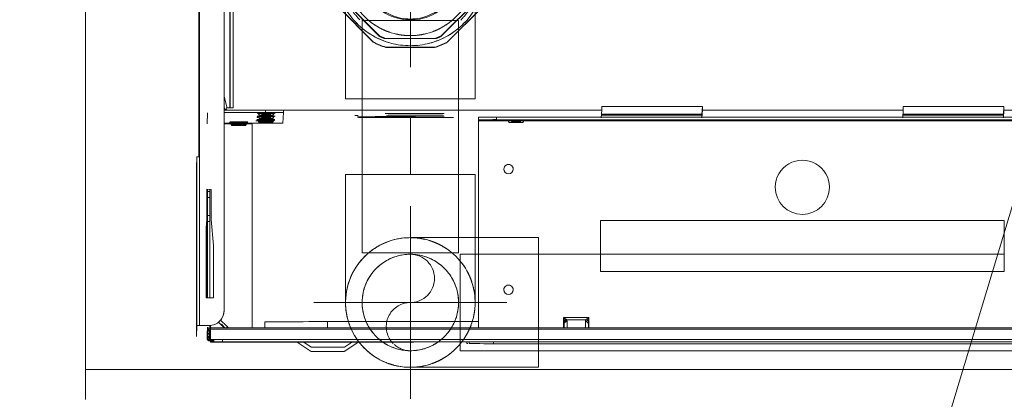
# Model space of a CAD drawing. Header units: millimetres. Extents: x 19580 to 41622, y 4748 to 42776.
# Tile 5 of 65: x 21188 to 21515, y 35776 to 35902. Entities that reach past the tile are written whole.
import ezdxf

# ---------------------------------------------------------------- set-up
doc = ezdxf.new("R2010")
doc.units = ezdxf.units.MM
doc.linetypes.add('ADSK_Осевая', pattern=[700, 500, -100, 0, -100])
doc.linetypes.add('ADSK_Скрыто', pattern=[300, 150, -150])
for name, color, linetype, lineweight in [('A-DETL-____-HDLN', 90, 'ADSK_Скрыто', 9), ('G-XREF-____-OTLN', 8, 'Continuous', 9), ('I-FURN-____-MCUT', 30, 'Continuous', 9), ('I-FURN-____-OTLN', 30, 'Continuous', 20), ('M-EQPM-___-IDEN', 50, 'Continuous', 20), ('P-PIPE-____-CNTR', 3, 'ADSK_Осевая', 20), ('P-PIPE-____-OTLN', 3, 'Continuous', 20)]:
    doc.layers.add(name, color=color, linetype=linetype, lineweight=lineweight)

# ---------------------------------------------------------------- blocks, each defined once
blk = doc.blocks.new('Прямая форма - 83 new-608948-В_Этаж 01_Отопление')
at = {"layer": 'I-FURN-____-MCUT', "color": 133}
for p, q in [((3200, -10), (3200, 0)), ((10, -10), (3200, -10))]:
    blk.add_line(p, q, dxfattribs=at)
at = {"layer": 'I-FURN-____-OTLN', "color": 9}
blk.add_line((3200, -10), (3200, -600), dxfattribs=at)
blk = doc.blocks.new('Прямая форма - FU - 053-608949-В_Этаж 01_Отопление')
blk.add_blockref('Прямая форма - 83 new-608948-В_Этаж 01_Отопление', (0, 0))
blk = doc.blocks.new('83 new_ifc_RVT-1-В_Этаж 01_Отопление')
at = {"layer": 'I-FURN-____-OTLN', "color": 9, "lineweight": 20, "rotation": 180}
blk.add_blockref('Прямая форма - FU - 053-608949-В_Этаж 01_Отопление', (24410.28, 35775.83), dxfattribs=at)
blk = doc.blocks.new('ADSK_Полипропилен_Отвод - Универсальный-V1-В_Этаж 01_Отопление')
at = {"layer": 'P-PIPE-____-OTLN', "color": 5}
for p, q in [((21296.58, 35850.53), (21296.58, 35808.03)), ((21318.08, 35850.53), (21296.58, 35850.53)), ((21339.58, 35850.53), (21318.08, 35850.53)), ((21339.58, 35808.03), (21339.58, 35850.53))]:
    blk.add_line(p, q, dxfattribs=at)
blk = doc.blocks.new('City Class FR - City Class F_iam-1558930-В_Этаж 01_Отопление')
at = {"layer": 'A-DETL-____-HDLN'}
for p, q in [((172.77, 33.1), (172.76, 33.07)), ((157.54, -37.64), (157.54, -37.59))]:
    blk.add_line(p, q, dxfattribs=at)
at = {"layer": 'A-DETL-____-HDLN', "flags": 128}
for points in [[(163.02, -36.51), (163, -36.51), (162.97, -36.51), (162.94, -36.51), (162.9, -36.51), (162.86, -36.51), (162.81, -36.51), (162.76, -36.5)], [(163.01, -36.35), (162.98, -36.35), (162.95, -36.35), (162.91, -36.35), (162.86, -36.35)]]:
    blk.add_lwpolyline(points, dxfattribs=at)
at = {"layer": 'A-DETL-____-HDLN'}
for centre, start_param, end_param in [((77.14, -35.28), 3.150557, 3.490411), ((77.14, -35.28), 2.792279, 3.138605), ((77.14, -35.28), 5.933871, 6.274221), ((77.14, -35.28), 0.002988, 0.348818), ((160.13, -35.16), 2.792279, 3.138605), ((160.13, -35.16), 3.150557, 3.490411), ((160.13, -35.32), 3.150557, 3.490411), ((160.13, -35.32), 2.792279, 3.138605), ((160.13, -35.32), 5.933871, 6.274221), ((160.13, -35.32), 0.002988, 0.348818), ((160.13, -35.16), 5.933871, 6.274221), ((160.13, -35.16), 0.002988, 0.348818), ((169.16, -34.48), 2.792279, 3.138605), ((169.16, -34.48), 3.150557, 3.490411), ((169.18, -34.07), 3.150557, 3.490411), ((169.18, -34.07), 2.792279, 3.138605), ((169.18, -34.15), 3.150557, 3.490411), ((169.18, -34.15), 2.792279, 3.138605), ((169.16, -34.48), 5.933871, 6.274221), ((169.16, -34.48), 0.002988, 0.348818), ((169.18, -34.15), 5.933871, 6.274221), ((169.18, -34.07), 0.002988, 0.348818), ((169.18, -34.07), 5.933871, 6.274221), ((169.18, -34.15), 0.002988, 0.348818), ((160.03, -37.44), 2.792279, 3.138605), ((160.03, -37.44), 3.150557, 3.490411), ((160.08, -36.4), 2.792279, 3.138605), ((160.08, -36.4), 3.150557, 3.490411), ((160.03, -37.44), 0.002988, 0.348818), ((160.03, -37.44), 5.933871, 6.274221), ((160.08, -36.4), 0.002988, 0.348818), ((160.08, -36.4), 5.933871, 6.274221)]:
    blk.add_ellipse(centre, major_axis=(1.55, 0), ratio=0.005175, start_param=start_param, end_param=end_param, dxfattribs=at)
at = {"layer": 'G-XREF-____-OTLN'}
for p, q in [((134, 41.19), (129.18, 37.96)), ((133.93, 39.74), (131.29, 37.97)), ((147.42, 38.11), (144.93, 39.76)), ((149.66, 38.11), (145, 41.21)), ((174.35, 38.06), (-210.65, 37.22)), ((174.35, 37.26), (-210.65, 36.42)), ((-120.49, 38.03), (84.51, 38.48)), ((84.51, 38.48), (84.51, 37.86)), ((92.5, 38.45), (92.48, 37.92)), ((93.3, 38.46), (93.28, 37.92)), ((133.72, 38.09), (110.85, 38.04)), ((110.85, 38.04), (133.72, 38.09)), ((159.35, 38.14), (139.35, 38.09)), ((178.35, 38.19), (164.98, 38.16)), ((164.98, 38.16), (178.35, 38.19)), ((174.35, 38.06), (174.35, 37.26)), ((178.53, 37.8), (177.18, 37.8)), ((178.36, 37.69), (177.18, 37.69)), ((177.18, 37.53), (178.52, 37.54)), ((178.52, 37.49), (177.18, 37.49)), ((178.51, 37.49), (177.18, 37.49)), ((177.18, 37.38), (178.36, 37.39)), ((177.18, 37.29), (178.36, 37.29)), ((178.35, 38.19), (178.35, 38.09)), ((178.35, 37.29), (178.35, 38.09)), ((178.35, 37.29), (178.36, 37.39)), ((178.36, 37.29), (178.36, 33.9)), ((178.42, 35.52), (178.47, 36.48)), ((178.47, 36.53), (178.51, 37.49)), ((178.52, 37.54), (178.53, 37.79)), ((178.67, 35.53), (178.72, 36.49)), ((178.72, 36.49), (178.72, 35.52)), ((178.73, 36.8), (179.53, 36.8)), ((179.52, 36.5), (179.47, 35.53)), ((179.53, 36.31), (179.5, 35.53)), ((179.53, 36.8), (179.52, 36.54)), ((183.03, 36.32), (182.87, 32.7)), ((183.15, -19.68), (183.03, 36.32)), ((183.03, 36.32), (183.15, -19.68)), ((-214.63, 33.05), (178.36, 33.9)), ((-214.63, 32.55), (178.37, 33.4)), ((178.37, 33.4), (-214.63, 32.55)), ((52.79, 33.26), (52.8, 29.77)), ((52.99, 33.26), (52.99, 31.8)), ((52.99, 33.26), (52.99, 31.8)), ((52.99, 31.8), (52.99, 33.26)), ((53.99, 31.09), (53.99, 33.26)), ((59.99, 33.28), (59.99, 31.11)), ((60.99, 31.82), (60.99, 33.28)), ((60.99, 31.82), (60.99, 33.28)), ((61.2, 29.79), (61.19, 33.28)), ((89.64, -35.4), (89.49, 33.34)), ((139.53, 33.32), (139.53, 31.28)), ((160.33, 33.36), (160.34, 31.43)), ((164.68, -34.23), (164.54, 33.37)), ((172.77, 33.1), (172.76, 33.07)), ((172.76, 33.07), (172.89, 32.95)), ((172.89, 32.95), (172.76, 33.07)), ((172.89, 32.98), (172.77, 33.1)), ((172.89, 32.95), (175.13, 30.72)), ((175.13, 30.72), (172.89, 32.95)), ((173.61, 33.39), (174.76, 32.25)), ((175.83, 31.43), (173.86, 33.39)), ((178.38, 34.51), (178.42, 35.47)), ((178.38, 33.4), (178.38, 32.49)), ((178.58, 33.47), (178.57, 33.2)), ((178.57, 32.57), (178.57, 33.2)), ((178.58, 33.51), (178.62, 34.48)), ((178.62, 34.48), (178.63, 33.5)), ((178.63, 34.52), (178.67, 35.48)), ((178.67, 35.48), (178.67, 34.51)), ((179.37, 32.69), (178.87, 32.69)), ((179.38, 33.47), (179.37, 33.2)), ((182.07, 32.7), (179.37, 32.69)), ((179.42, 34.48), (179.38, 33.51)), ((179.47, 35.49), (179.43, 34.52)), ((182.19, -23.3), (182.07, 32.7)), ((182.87, 32.7), (182.99, -23.3)), ((53.37, 30.44), (52.8, 30.44)), ((52.8, 29.77), (61.2, 29.79)), ((53.61, 30.95), (53.13, 30.58)), ((53.13, 30.58), (53.37, 30.58)), ((53.37, 31.09), (53.99, 31.09)), ((60.16, 30.49), (53.83, 30.48)), ((59.99, 31.11), (61.19, 31.11)), ((60.12, 30.6), (60.86, 30.6)), ((61.2, 30.46), (60.16, 30.46)), ((60.86, 30.6), (60.38, 30.96)), ((89.49, 31.17), (139.53, 31.28)), ((173.88, 27.92), (173.88, 27.92)), ((173.88, 27.68), (174.15, -95.8)), ((177.42, 6.06), (177.39, 23.49)), ((177.39, 23.49), (179.89, 23.49)), ((178.64, -1.8), (178.59, 23.49)), ((179.39, 23.49), (179.44, -1.79)), ((179.64, -12.51), (179.56, 23.49)), ((179.64, -12.51), (179.56, 23.49)), ((179.89, 23.49), (179.94, 0.35)), ((-84.97, 14.22), (49.03, 14.51)), ((-84.93, -2.78), (-84.97, 14.22)), ((49.03, 14.51), (49.07, -2.49)), ((178.19, -2.51), (177.42, 6.06)), ((179.94, 0.35), (179.69, -2.51)), ((49.07, -2.49), (-84.93, -2.78)), ((178.21, -12.51), (178.19, -2.51)), ((178.65, -3.82), (178.64, -1.81)), ((179.44, -1.81), (178.64, -1.81)), ((179.44, -1.81), (179.45, -3.82)), ((179.69, -2.51), (179.71, -12.51)), ((178.66, -9.82), (178.65, -3.82)), ((178.65, -3.82), (179.45, -3.82)), ((179.45, -3.82), (179.46, -9.82)), ((179.71, -12.51), (178.21, -12.51)), ((178.66, -11.81), (178.66, -9.82)), ((178.66, -9.82), (179.46, -9.82)), ((178.67, -12.51), (178.66, -11.81)), ((178.66, -11.81), (179.46, -11.81)), ((179.46, -9.82), (179.46, -11.81)), ((179.46, -11.81), (179.47, -12.51)), ((183.15, -19.68), (182.99, -23.3)), ((182.32, -83.3), (182.19, -23.3)), ((182.36, -23.3), (182.48, -79.68)), ((-125.36, -35.87), (89.64, -35.4)), ((83.63, -35.82), (-119.37, -36.26)), ((74.14, -35.64), (89.64, -35.6)), ((74.89, -34.88), (74.58, -35.43)), ((79.7, -35.42), (79.38, -34.87)), ((83.63, -35.82), (83.63, -36.62)), ((89.64, -35.6), (89.63, -35.77)), ((89.63, -36.57), (89.63, -35.77)), ((154.48, -34.48), (154.32, -38.02)), ((157.89, -34.77), (157.57, -35.32)), ((157.88, -34.92), (157.57, -35.47)), ((174.01, -34.41), (160.49, -34.44)), ((161.56, -35.24), (163.49, -35.23)), ((162.19, -35.23), (163.49, -35.23)), ((162.69, -35.31), (162.37, -34.76)), ((162.69, -35.46), (162.37, -34.91)), ((174.01, -34.21), (164.68, -34.23)), ((166.92, -34.09), (166.6, -34.64)), ((166.94, -33.67), (166.62, -34.22)), ((166.93, -33.75), (166.62, -34.3)), ((168.19, -34.23), (168.19, -35)), ((171.72, -34.63), (171.41, -34.08)), ((171.74, -34.21), (171.42, -33.66)), ((171.74, -34.29), (171.42, -33.74)), ((179.52, -37.84), (179.68, -34.25)), ((83.63, -36.62), (-119.37, -37.06)), ((-84.56, -36.77), (-84.68, -39.36)), ((-84.56, -37.97), (-84.67, -40.56)), ((-51.21, -37.81), (-84.61, -37.88)), ((-51.2, -37.64), (-84.6, -37.71)), ((-84.56, -36.98), (-84.56, -37.97)), ((-84.56, -37.97), (-51.21, -37.9)), ((-51.16, -36.7), (-51.28, -39.29)), ((-51.28, -39.29), (15.32, -39.15)), ((15.44, -36.56), (15.32, -39.15)), ((15.32, -39.15), (15.33, -40.35)), ((15.44, -37.76), (15.33, -40.35)), ((48.79, -37.59), (15.39, -37.66)), ((48.8, -37.42), (15.4, -37.49)), ((15.44, -37.76), (15.44, -36.76)), ((48.79, -37.69), (15.44, -37.76)), ((48.72, -39.07), (48.84, -36.49)), ((48.72, -39.07), (157.91, -38.84)), ((48.73, -40.27), (48.72, -39.07)), ((110.98, -36.5), (97.93, -36.53)), ((129.48, -37.11), (130.68, -37.11)), ((154.32, -38.02), (154.32, -38.82)), ((154.32, -38.02), (154.32, -38.82)), ((157.79, -37.04), (157.47, -37.6)), ((157.83, -36.01), (157.52, -36.56)), ((157.54, -37.64), (157.54, -37.59)), ((160.32, -38.04), (174.02, -38.01)), ((160.32, -38.84), (160.32, -38.04)), ((174.02, -38.81), (160.32, -38.84)), ((162.59, -37.58), (162.27, -37.03)), ((162.64, -36.55), (162.32, -36)), ((162.54, -37.58), (162.54, -37.63)), ((173.21, -38.89), (173.17, -39.76)), ((173.86, -39.6), (173.67, -38.81)), ((173.99, -38.81), (173.95, -39.58)), ((-84.68, -39.36), (-193.86, -39.6)), ((-84.68, -39.36), (-84.67, -40.56)), ((-84.67, -40.56), (-51.27, -40.49)), ((-51.27, -40.49), (-51.28, -39.29)), ((15.33, -40.35), (48.73, -40.27)), ((172.98, -39.6), (171.02, -39.61)), ((171.02, -39.61), (171.15, -95.81)), ((172.15, -95.8), (172.02, -39.61)), ((172.27, -95.8), (172.15, -39.6)), ((173.17, -39.76), (174.03, -43.44))]:
    blk.add_line(p, q, dxfattribs=at)
at = {"layer": 'G-XREF-____-OTLN', "flags": 128}
for points in [[(178.47, 36.48), (178.56, 36.48), (178.64, 36.47), (178.74, 36.45), (178.83, 36.42), (178.92, 36.38), (179, 36.33), (179.08, 36.28), (179.15, 36.21), (179.22, 36.15), (179.27, 36.09), (179.31, 36.02), (179.35, 35.96), (179.38, 35.89), (179.41, 35.84), (179.42, 35.78), (179.44, 35.73), (179.45, 35.68), (179.46, 35.64), (179.46, 35.6), (179.47, 35.56), (179.47, 35.52), (179.47, 35.49)], [(178.52, 37.49), (178.6, 37.49), (178.69, 37.48), (178.78, 37.46), (178.87, 37.43), (178.96, 37.39), (179.05, 37.34), (179.13, 37.28), (179.2, 37.22), (179.26, 37.16), (179.32, 37.09), (179.36, 37.03), (179.4, 36.97), (179.43, 36.9), (179.45, 36.85), (179.47, 36.79), (179.49, 36.74), (179.5, 36.69), (179.5, 36.65), (179.51, 36.6), (179.51, 36.57), (179.52, 36.53), (179.52, 36.5)], [(172.35, 33.39), (172.42, 33.35), (172.49, 33.3), (172.55, 33.26), (172.61, 33.21), (172.68, 33.16), (172.73, 33.1), (172.76, 33.07)], [(178.38, 34.47), (178.46, 34.46), (178.55, 34.45), (178.64, 34.43), (178.73, 34.4), (178.82, 34.36), (178.91, 34.31), (178.99, 34.26), (179.06, 34.2), (179.12, 34.13), (179.18, 34.07), (179.22, 34), (179.26, 33.94), (179.29, 33.88), (179.31, 33.82), (179.33, 33.76), (179.35, 33.71), (179.36, 33.66), (179.37, 33.62), (179.37, 33.58), (179.38, 33.54), (179.38, 33.5), (179.38, 33.47)], [(178.42, 35.47), (178.51, 35.47), (178.6, 35.46), (178.69, 35.44), (178.78, 35.41), (178.87, 35.37), (178.96, 35.32), (179.04, 35.27), (179.11, 35.21), (179.17, 35.14), (179.22, 35.08), (179.27, 35.01), (179.31, 34.95), (179.34, 34.89), (179.36, 34.83), (179.38, 34.77), (179.39, 34.72), (179.4, 34.67), (179.41, 34.63), (179.42, 34.59), (179.42, 34.55), (179.42, 34.51), (179.42, 34.48)], [(74.58, -35.43), (74.21, -35.68), (74.19, -35.68)], [(79.7, -35.42), (80.07, -35.66), (80.09, -35.67)], [(157.57, -35.47), (157.2, -35.72), (157.17, -35.72)], [(157.57, -35.32), (157.2, -35.56), (157.18, -35.57)], [(162.69, -35.31), (163.06, -35.55), (163.09, -35.55)], [(162.69, -35.46), (163.06, -35.71), (163.08, -35.71)], [(166.6, -34.64), (166.23, -34.89), (166.21, -34.89)], [(166.62, -34.22), (166.25, -34.47), (166.23, -34.47)], [(166.62, -34.3), (166.25, -34.55), (166.23, -34.55)], [(171.72, -34.63), (172.09, -34.87), (172.12, -34.87)], [(171.74, -34.21), (172.11, -34.46), (172.13, -34.46)], [(171.74, -34.29), (172.11, -34.54), (172.13, -34.54)], [(157.47, -37.6), (157.1, -37.84), (157.08, -37.84)], [(157.52, -36.56), (157.15, -36.81), (157.13, -36.81)], [(162.59, -37.58), (162.96, -37.83), (162.98, -37.83)], [(162.64, -36.55), (163.01, -36.79), (163.03, -36.8)], [(163.02, -36.51), (163, -36.51), (162.97, -36.51), (162.94, -36.51), (162.9, -36.51), (162.86, -36.51), (162.81, -36.51), (162.76, -36.5)], [(163.01, -36.35), (162.98, -36.35), (162.95, -36.35), (162.91, -36.35), (162.86, -36.35)]]:
    blk.add_lwpolyline(points, dxfattribs=at)
at = {"layer": 'G-XREF-____-OTLN'}
for centre, major_axis, ratio, start_param, end_param in [((139.43, 39.75), (5.5, 0.01), 0.005175, 3.141345, 6.282937), ((139.43, 39.75), (5.5, 0.01), 0.005175, 2.748646, 3.133855), ((139.5, 41.2), (5.5, 0.01), 0.005175, 3.141345, 6.282937), ((139.5, 41.2), (5.5, 0.01), 0.005175, 2.748646, 3.133855), ((139.43, 39.75), (5.5, 0.01), 0.005175, 0.786618, 2.355947), ((139.5, 41.2), (5.5, 0.01), 0.005175, 0.786618, 2.355947), ((139.43, 39.75), (5.5, 0.01), 0.005175, 0.007759, 0.392451), ((139.5, 41.2), (5.5, 0.01), 0.005175, 0.007759, 0.392451), ((84.5, 38.43), (8, 0.02), 0.005175, 0, 1.570548), ((84.5, 38.43), (8.84, 0.02), 0.005175, 0.090412, 0.298938), ((114.35, 38), (3.5, 0.01), 0.005175, 3.141593, 6.282937), ((114.35, 38), (3.5, 0.01), 0.005175, 0, 0.087454), ((139.35, 38.06), (6.5, 0.01), 0.005175, 1.570548, 4.712141), ((159.35, 38.1), (6.5, 0.01), 0.005175, 4.712141, 7.853734), ((174.35, 38.08), (4, 0.01), 0.005175, 4.712141, 6.282937), ((174.35, 37.28), (4, 0.01), 0.005175, 4.712141, 6.282937), ((178.36, 37.19), (-0.002, 1), 0.000248, 5.240673, 6.283185), ((178.36, 37.19), (0, 0.2), 0.000248, 5.240673, 6.283185), ((178.14, 35.69), (0.405, 0.818), 0.410153, 4.707192, 6.479346), ((178.47, 35.53), (-0.999, 0.046), 0.999987, 3.189473, 4.760269), ((178.47, 35.48), (-0.999, 0.046), 0.999987, 3.189473, 4.760269), ((178.14, 35.65), (0.408, 0.817), 0.406332, 0.200707, 0.206545), ((178.14, 35.65), (0.408, 0.817), 0.406332, 4.717576, 6.483395), ((178.52, 36.49), (-0.999, 0.046), 0.999987, 3.189473, 4.760269), ((178.18, 36.66), (0.408, 0.817), 0.406332, 0.200707, 0.206545), ((178.18, 36.7), (0.405, 0.818), 0.410153, 4.707192, 6.479346), ((178.52, 36.54), (-0.999, 0.046), 0.999987, 3.189473, 4.760269), ((178.18, 36.66), (0.408, 0.817), 0.406332, 4.717576, 6.483395), ((178.52, 36.49), (-0.2, 0.009), 0.999987, 3.974871, 4.760269), ((178.52, 36.54), (1, 0.002), 0.005175, 4.712141, 6.282937), ((178.52, 36.49), (1, 0.002), 0.005175, 0.000024, 1.570548), ((178.53, 36.79), (-0.999, 0.046), 0.999987, 3.189473, 4.760269), ((178.53, 36.79), (1, 0.002), 0.005175, 0, 0.78515), ((173.47, 33.78), (0.706, 0.709), 0.003484, 3.141593, 4.320185), ((173.47, 33.81), (0.706, 0.709), 0.003484, 1.955331, 3.137758), ((178.88, 27.69), (-4.99, 0.23), 0.999987, 4.760267, 6.331065), ((178.37, 33.2), (-0.999, 0.046), 0.999987, 3.390831, 4.760269), ((178.36, 34.4), (-0.002, 1), 0.000248, 2.09908, 3.141593), ((178.37, 33.2), (-0.2, 0.009), 0.999987, 3.189473, 4.760269), ((178.05, 33.67), (0.405, 0.818), 0.410153, 4.745079, 6.479346), ((178.38, 33.51), (-0.999, 0.046), 0.999987, 3.189473, 4.760269), ((178.04, 33.63), (0.408, 0.817), 0.406332, 4.797222, 6.483395), ((178.38, 33.47), (-0.999, 0.046), 0.999987, 3.189473, 4.760269), ((178.38, 33.47), (-0.2, 0.009), 0.999987, 3.189473, 4.760269), ((178.38, 33.51), (1, 0.002), 0.005175, 4.712141, 6.282937), ((178.38, 33.47), (0.2, 0), 0.005175, 0, 1.570548), ((178.38, 33.47), (1, 0.002), 0.005175, 0.000024, 1.570548), ((178.09, 34.68), (0.405, 0.818), 0.410153, 4.707192, 6.479346), ((178.43, 34.52), (-0.999, 0.046), 0.999987, 3.189473, 4.760269), ((178.42, 34.47), (-0.999, 0.046), 0.999987, 3.189473, 4.760269), ((178.09, 34.64), (0.408, 0.817), 0.406332, 0.200707, 0.206545), ((178.09, 34.64), (0.408, 0.817), 0.406332, 4.717576, 6.483395), ((178.42, 34.47), (-0.2, 0.009), 0.999987, 3.974871, 4.760269), ((178.42, 34.47), (1, 0.002), 0.005175, 0.000024, 1.570548), ((178.43, 34.52), (1, 0.002), 0.005175, 4.712141, 6.282937), ((178.47, 35.48), (-0.2, 0.009), 0.999987, 3.974871, 4.760269), ((178.47, 35.53), (1, 0.002), 0.005175, 4.712141, 6.282937), ((178.47, 35.48), (1, 0.002), 0.005175, 0.000024, 1.570548), ((178.37, 33.2), (-0.999, 0.046), 0.999987, 3.189473, 3.390831), ((182.07, 32.7), (0.8, 0.002), 0.005175, 4.712141, 6.282937), ((59.99, 31.82), (1, 0.002), 0.710757, 4.712036, 6.282833), ((139.54, 31.39), (20.8, 0.05), 0.005175, 4.712141, 6.282937), ((178.88, 27.69), (-4.99, 0.23), 0.999987, 5.545666, 6.283185), ((79.52, 20.58), (-1.55, 0.07), 0.999987, 3.189473, 6.331065), ((79.52, 20.58), (-1.55, 0.07), 0.999987, 0.04788, 3.189473), ((-17.91, -13.63), (-8.99, 0.41), 0.999987, 3.189473, 6.331065), ((-17.91, -13.63), (-8.99, 0.41), 0.999987, 0.04788, 3.189473), ((79.6, -19.42), (-1.55, 0.07), 0.999987, 3.189473, 6.331065), ((79.6, -19.42), (-1.55, 0.07), 0.999987, 0.04788, 3.189473), ((182.19, -23.3), (0.8, 0.002), 0.005175, 4.712141, 6.282937), ((77.14, -35.68), (2.99, 0.01), 0.005175, 3.141345, 4.712141), ((77.14, -35.43), (2.56, 0.01), 0.005175, 1.570548, 3.138605), ((77.14, -35.43), (2.56, 0.01), 0.005175, 3.141345, 4.712141), ((77.14, -34.88), (2.24, 0), 0.005175, 0.002988, 3.138605), ((77.14, -34.88), (2.24, 0), 0.005175, 3.150557, 6.274221), ((77.14, -35.68), (2.99, 0.01), 0.005175, 1.570548, 2.355947), ((77.14, -35.28), (1.55, 0), 0.005175, 3.150557, 6.274221), ((77.14, -35.28), (1.55, 0), 0.005175, 0.002988, 3.138605), ((77.14, -35.43), (2.56, 0.01), 0.005175, 0.002988, 1.570548), ((77.14, -35.43), (2.56, 0.01), 0.005175, 4.712141, 6.282937), ((77.14, -35.68), (2.99, 0.01), 0.005175, 4.712141, 7.853734), ((83.63, -35.79), (6, 0.01), 0.005175, 4.712141, 6.282937), ((89.64, -35.4), (0, 0.2), 0.000248, 3.932166, 4.717564), ((160.48, -34.47), (6, 0.01), 0.005175, 1.570548, 3.141345), ((160.13, -35.72), (2.99, 0.01), 0.005175, 2.355947, 3.141345), ((160.13, -35.72), (2.99, 0.01), 0.005175, 3.141345, 4.712141), ((160.13, -35.56), (2.99, 0.01), 0.005175, 1.570548, 3.141345), ((160.13, -35.56), (2.99, 0.01), 0.005175, 3.141345, 4.712141), ((160.13, -35.31), (2.56, 0.01), 0.005175, 1.570548, 3.138605), ((160.13, -35.31), (2.56, 0.01), 0.005175, 3.141345, 4.712141), ((160.13, -35.47), (2.56, 0.01), 0.005175, 1.570548, 3.138605), ((160.13, -35.47), (2.56, 0.01), 0.005175, 3.141345, 4.712141), ((160.13, -34.92), (2.24, 0), 0.005175, 0.002988, 3.138605), ((160.13, -34.92), (2.24, 0), 0.005175, 3.150557, 6.274221), ((160.13, -34.76), (2.24, 0), 0.005175, 0.002988, 3.138605), ((160.13, -34.76), (2.24, 0), 0.005175, 3.150557, 6.274221), ((160.13, -35.16), (1.55, 0), 0.005175, 0.002988, 3.138605), ((160.13, -35.16), (1.55, 0), 0.005175, 3.150557, 6.274221), ((160.13, -35.32), (1.55, 0), 0.005175, 3.150557, 6.274221), ((160.13, -35.32), (1.55, 0), 0.005175, 0.002988, 3.138605), ((160.13, -35.31), (2.56, 0.01), 0.005175, 0.002988, 1.570548), ((160.13, -35.31), (2.56, 0.01), 0.005175, 4.712141, 6.282937), ((160.13, -35.47), (2.56, 0.01), 0.005175, 0.002988, 1.570548), ((160.13, -35.47), (2.56, 0.01), 0.005175, 4.712141, 6.282937), ((160.13, -35.56), (2.99, 0.01), 0.005175, 4.712141, 7.853734), ((160.13, -35.72), (2.99, 0.01), 0.005175, 4.712141, 7.853734), ((169.16, -34.88), (2.99, 0.01), 0.005175, 2.355947, 3.141345), ((169.16, -34.88), (2.99, 0.01), 0.005175, 3.141345, 4.712141), ((169.18, -34.47), (2.99, 0.01), 0.005175, 1.570548, 3.141345), ((169.18, -34.47), (2.99, 0.01), 0.005175, 3.141345, 4.712141), ((169.18, -34.55), (2.99, 0.01), 0.005175, 1.570548, 3.141345), ((169.18, -34.55), (2.99, 0.01), 0.005175, 3.141345, 4.712141), ((169.16, -34.63), (2.56, 0.01), 0.005175, 1.570548, 3.138605), ((169.16, -34.63), (2.56, 0.01), 0.005175, 3.141345, 4.712141), ((169.18, -34.22), (2.56, 0.01), 0.005175, 1.570548, 3.138605), ((169.18, -34.22), (2.56, 0.01), 0.005175, 3.141345, 4.712141), ((169.18, -34.3), (2.56, 0.01), 0.005175, 1.570548, 3.138605), ((169.18, -34.3), (2.56, 0.01), 0.005175, 3.141345, 4.712141), ((169.16, -34.08), (2.24, 0), 0.005175, 0.002988, 3.138605), ((169.16, -34.08), (2.24, 0), 0.005175, 3.150557, 6.274221), ((169.18, -33.75), (2.24, 0), 0.005175, 0.002988, 3.138605), ((169.18, -33.75), (2.24, 0), 0.005175, 3.150557, 6.274221), ((169.18, -33.67), (2.24, 0), 0.005175, 0.002988, 3.138605), ((169.18, -33.67), (2.24, 0), 0.005175, 3.150557, 6.274221), ((169.18, -34.7), (1.87, 0), 0.005175, 1.570548, 3.138605), ((169.18, -34.7), (1.87, 0), 0.005175, 3.141345, 4.712141), ((169.18, -34.62), (1.87, 0), 0.005175, 1.570548, 3.138605), ((169.18, -34.62), (1.87, 0), 0.005175, 3.141345, 4.712141), ((169.16, -34.48), (1.55, 0), 0.005175, 0.002988, 3.138605), ((169.16, -34.48), (1.55, 0), 0.005175, 3.150557, 6.274221), ((169.18, -34.07), (1.55, 0), 0.005175, 0.002988, 3.138605), ((169.18, -34.07), (1.55, 0), 0.005175, 3.150557, 6.274221), ((169.18, -34.15), (1.55, 0), 0.005175, 0.002988, 3.138605), ((169.18, -34.15), (1.55, 0), 0.005175, 3.150557, 6.274221), ((169.16, -34.63), (2.56, 0.01), 0.005175, 0.002988, 1.570548), ((169.16, -34.63), (2.56, 0.01), 0.005175, 4.712141, 6.282937), ((169.16, -34.88), (2.99, 0.01), 0.005175, 4.712141, 7.853734), ((169.18, -34.22), (2.56, 0.01), 0.005175, 0.002988, 1.570548), ((169.18, -34.22), (2.56, 0.01), 0.005175, 4.712141, 6.282937), ((169.18, -34.3), (2.56, 0.01), 0.005175, 0.002988, 1.570548), ((169.18, -34.3), (2.56, 0.01), 0.005175, 4.712141, 6.282937), ((169.18, -34.47), (2.99, 0.01), 0.005175, 4.712141, 7.853734), ((169.18, -34.55), (2.99, 0.01), 0.005175, 4.712141, 7.853734), ((169.18, -34.62), (1.87, 0), 0.005175, 4.712141, 6.282937), ((169.18, -34.62), (1.87, 0), 0.005175, 0.002988, 1.570548), ((169.18, -34.7), (1.87, 0), 0.005175, 0.002988, 1.570548), ((169.18, -34.7), (1.87, 0), 0.005175, 4.712141, 6.282937), ((83.63, -36.59), (6, 0.01), 0.005175, 4.712141, 6.282937), ((110.58, -37.76), (9.62, 0.02), 0.005175, 3.145864, 6.278927), ((110.61, -36.97), (9.62, 0.02), 0.005175, 6.282937, 9.42453), ((110.61, -36.97), (9.62, 0.02), 0.005175, 3.145864, 6.278927), ((110.58, -37.76), (9.62, 0.02), 0.005175, 6.282937, 9.110371), ((120.12, -36.69), (9.62, 0.02), 0.005175, 6.282937, 9.42453), ((120.12, -36.69), (9.62, 0.02), 0.005175, 3.145864, 6.278927), ((120.13, -36.52), (9.62, 0.02), 0.005175, 6.282937, 9.42453), ((120.13, -36.52), (9.62, 0.02), 0.005175, 3.145864, 6.278927), ((110.61, -37.77), (10, 0.02), 0.005175, 5.968778, 6.278914), ((110.61, -37.77), (10, 0.02), 0.005175, 6.282937, 6.597097), ((160.32, -38), (6, 0.01), 0.005175, 3.141593, 4.712141), ((160.32, -38.8), (6, 0.01), 0.005175, 3.141593, 4.712141), ((160.08, -36.8), (2.99, 0.01), 0.005175, 1.570548, 4.712141), ((160.03, -37.84), (2.99, 0.01), 0.005175, 1.570548, 4.712141), ((160.03, -37.59), (2.56, 0.01), 0.005175, 1.570548, 3.138605), ((160.03, -37.59), (2.56, 0.01), 0.005175, 3.141345, 4.712141), ((160.08, -36.55), (2.56, 0.01), 0.005175, 1.570548, 3.138605), ((160.08, -36.55), (2.56, 0.01), 0.005175, 3.141345, 4.712141), ((160.04, -37.59), (2.5, 0.01), 0.005175, 0, 3.141345), ((160.04, -37.64), (2.5, 0.01), 0.005175, 3.141593, 6.282937), ((160.03, -37.04), (2.24, 0), 0.005175, 0.002988, 3.138605), ((160.03, -37.04), (2.24, 0), 0.005175, 3.150557, 6.274221), ((160.08, -36), (2.24, 0), 0.005175, 0.002988, 3.138605), ((160.08, -36), (2.24, 0), 0.005175, 3.150557, 6.274221), ((160.03, -37.44), (1.55, 0), 0.005175, 0.002988, 3.138605), ((160.03, -37.44), (1.55, 0), 0.005175, 3.150557, 6.274221), ((160.05, -37.38), (1.55, 0), 0.005175, 0, 3.141345), ((160.05, -37.38), (1.55, 0), 0.005175, 3.141593, 6.282937), ((160.08, -36.4), (1.55, 0), 0.005175, 0.002988, 3.138605), ((160.08, -36.4), (1.55, 0), 0.005175, 3.150557, 6.274221), ((160.03, -37.59), (2.56, 0.01), 0.005175, 0.002988, 1.570548), ((160.03, -37.59), (2.56, 0.01), 0.005175, 4.712141, 6.282937), ((160.03, -37.84), (2.99, 0.01), 0.005175, 0.78515, 1.570548), ((160.03, -37.84), (2.99, 0.01), 0.005175, 4.712141, 6.282937), ((160.08, -36.55), (2.56, 0.01), 0.005175, 0.002988, 1.570548), ((160.08, -36.55), (2.56, 0.01), 0.005175, 4.712141, 6.282937), ((160.08, -36.8), (2.99, 0.01), 0.005175, 6.282937, 7.853734), ((160.08, -36.8), (2.99, 0.01), 0.005175, 4.712141, 6.282937), ((160.08, -36.95), (1.87, 0), 0.005175, 0.002988, 1.570548), ((160.08, -36.95), (1.87, 0), 0.005175, 4.712141, 6.282937), ((160.13, -36.52), (2.99, 0.01), 0.005175, 0.019868, 0.360448), ((160.13, -36.52), (2.99, 0.01), 0.005175, 5.919186, 6.262822), ((172.98, -39.8), (-0.999, 0.046), 0.999987, 3.416365, 4.744272), ((172.98, -39.8), (-0.2, 0.009), 0.999987, 3.416365, 4.760269)]:
    blk.add_ellipse(centre, major_axis=major_axis, ratio=ratio, start_param=start_param, end_param=end_param, dxfattribs=at)
for points in [[(52.97, 31.19), (52.96, 31.08), (52.93, 30.87), (52.89, 30.51), (52.84, 30.14), (52.81, 29.9), (52.8, 29.77)], [(52.8, 30.44), (52.85, 30.46), (52.97, 30.52), (53.08, 30.56), (53.13, 30.58)], [(52.8, 29.77), (52.89, 29.84), (53.08, 29.96), (53.36, 30.14), (53.62, 30.32), (53.77, 30.43), (53.83, 30.48)], [(52.99, 31.8), (52.99, 31.7), (52.99, 31.49), (52.98, 31.29), (52.97, 31.19)], [(52.99, 31.8), (52.99, 31.71), (53.05, 31.52), (53.27, 31.29), (53.6, 31.13), (53.86, 31.09), (53.99, 31.09)], [(53.83, 30.48), (53.88, 30.58), (53.97, 30.78), (53.99, 30.99), (53.99, 31.09)], [(59.99, 31.11), (59.99, 31), (60.02, 30.79), (60.11, 30.59), (60.16, 30.49)], [(60.16, 30.49), (60.23, 30.44), (60.37, 30.33), (60.63, 30.16), (60.91, 29.98), (61.1, 29.85), (61.2, 29.79)], [(60.86, 30.6), (60.91, 30.58), (61.03, 30.53), (61.14, 30.48), (61.2, 30.46)], [(61.02, 31.2), (61.01, 31.3), (61, 31.51), (60.99, 31.72), (60.99, 31.82)], [(61.2, 29.79), (61.18, 29.91), (61.15, 30.16), (61.1, 30.53), (61.06, 30.88), (61.03, 31.1), (61.02, 31.2)]]:
    blk.add_open_spline(points, degree=3, dxfattribs=at)
blk.add_open_spline([(61.02, 31.2), (61, 31.14), (60.93, 31.02), (60.73, 30.79), (60.46, 30.6), (60.24, 30.52), (60.16, 30.49)], degree=3, knots=[0, 0, 0, 0, 0.2, 0.4, 0.8, 1, 1, 1, 1], dxfattribs=at)
blk = doc.blocks.new('City Class FR - City Class 25 FR-1559149-В_Этаж 01_Отопление')
blk.add_blockref('City Class FR - City Class F_iam-1558930-В_Этаж 01_Отопление', (0, 0))
blk = doc.blocks.new('ADSK_Полипропилен_Муфта с накидной гайкой - 32 x 1_-1254467-В_Этаж 01_Отопление')
at = {"layer": 'A-DETL-____-HDLN', "color": 170}
for p, q in [((21326.22, 35943.66), (21310.06, 35943.7)), ((21305.82, 35941.95), (21294.37, 35930.55)), ((21307.99, 35940.42), (21296.09, 35928.57)), ((21326.54, 35941.11), (21309.75, 35941.14)), ((21340.14, 35928.48), (21328.29, 35940.38)), ((21341.86, 35930.45), (21330.45, 35941.9)), ((21292.6, 35926.32), (21292.57, 35910.15)), ((21295.36, 35926.82), (21295.33, 35910.03)), ((21340.83, 35909.93), (21340.86, 35926.72)), ((21343.57, 35910.04), (21343.6, 35926.21)), ((21293.11, 35919.39), (21293.11, 35919.38)), ((21343.06, 35916.98), (21343.06, 35917)), ((21307.89, 35896.29), (21296.04, 35908.19)), ((21296.05, 35908.28), (21307.9, 35896.38)), ((21340.09, 35908.1), (21328.19, 35896.25)), ((21328.2, 35896.33), (21340.1, 35908.18)), ((21294.31, 35905.92), (21305.72, 35894.46)), ((21305.71, 35894.38), (21294.31, 35905.83)), ((21330.35, 35894.41), (21341.8, 35905.81)), ((21341.8, 35905.73), (21330.35, 35894.32)), ((21341.8, 35905.81), (21341.8, 35905.73)), ((21305.72, 35894.46), (21305.71, 35894.38)), ((21326.44, 35895.53), (21309.64, 35895.56)), ((21309.65, 35895.65), (21326.44, 35895.61)), ((21330.35, 35894.32), (21330.35, 35894.41)), ((21326.11, 35892.58), (21309.94, 35892.61)), ((21309.95, 35892.7), (21326.11, 35892.66)), ((21326.11, 35892.66), (21326.11, 35892.58))]:
    blk.add_line(p, q, dxfattribs=at)
for centre, major_axis, start_param, end_param in [((21318.09, 35918.19), (-24.97, 1.2), 3.1873, 6.328892), ((21318.08, 35918.18), (-26.72, 1.28), 5.065008, 5.236582), ((21318.08, 35918.18), (-26.72, 1.28), 4.27961, 4.451184), ((21318.08, 35918.18), (-24.97, 1.2), 4.98744, 5.594515), ((21318.09, 35918.38), (-24.22, 1.16), 5.111661, 5.189929), ((21318.08, 35918.18), (-24.97, 1.2), 3.921852, 4.546781), ((21318.09, 35918.38), (-24.22, 1.16), 4.326263, 4.404531), ((21318.09, 35918.22), (-23.47, 1.12), 5.601668, 5.734654), ((21318.09, 35918.38), (-16.63, 0.8), 3.1873, 6.328893), ((21318.09, 35918.29), (-16.63, 0.8), 3.710899, 5.543494), ((21318.09, 35918.22), (-23.47, 1.12), 3.782479, 3.911793), ((21318.08, 35918.18), (-26.72, 1.28), 5.850406, 6.02198), ((21318.08, 35918.09), (-26.72, 1.28), 3.494212, 3.665786), ((21318.08, 35918.18), (-26.72, 1.28), 3.494212, 3.665786), ((21318.09, 35918.38), (-24.22, 1.16), 5.897059, 5.975328), ((21318.09, 35918.38), (-24.22, 1.16), 3.540865, 3.619133), ((21318.08, 35918.18), (-24.97, 1.2), 6.067093, 6.328892), ((21318.08, 35918.18), (-24.97, 1.2), 3.1873, 3.50134), ((21318.09, 35918.22), (-23.47, 1.12), 6.222917, 6.328892), ((21318.09, 35918.22), (-23.47, 1.12), 3.1873, 3.29132), ((21318.09, 35918.19), (-24.97, 1.2), 0.045707, 3.1873), ((21318.09, 35918.22), (-23.47, 1.12), 0.045707, 0.151682), ((21318.09, 35918.38), (-16.63, 0.8), 0.045707, 3.1873), ((21318.09, 35918.22), (-23.47, 1.12), 3.08328, 3.1873), ((21318.08, 35918.18), (-24.97, 1.2), 2.872427, 3.1873), ((21318.08, 35918.09), (-26.72, 1.28), 0.352619, 0.524193), ((21318.08, 35918.18), (-26.72, 1.28), 0.352619, 0.524193), ((21318.09, 35918.38), (-24.22, 1.16), 0.399272, 0.47754), ((21318.09, 35918.38), (-24.22, 1.16), 2.755467, 2.833735), ((21318.08, 35918.18), (-26.72, 1.28), 2.708814, 2.880388), ((21318.09, 35918.22), (-23.47, 1.12), 0.639631, 0.823551), ((21318.09, 35918.22), (-23.47, 1.12), 2.410229, 2.597186), ((21318.08, 35918.18), (-24.97, 1.2), 0.780858, 1.409738), ((21318.08, 35918.18), (-24.97, 1.2), 1.823311, 2.456422), ((21318.08, 35918.09), (-26.72, 1.28), 1.138017, 1.309591), ((21318.08, 35918.18), (-26.72, 1.28), 1.138017, 1.309591), ((21318.09, 35918.29), (-24.22, 1.16), 1.18467, 1.262939), ((21318.09, 35918.38), (-24.22, 1.16), 1.18467, 1.262939), ((21318.08, 35918.18), (-26.72, 1.28), 1.923416, 2.09499), ((21318.08, 35918.09), (-26.72, 1.28), 1.923416, 2.09499), ((21318.09, 35918.38), (-24.22, 1.16), 1.970068, 2.048337), ((21318.09, 35918.29), (-24.22, 1.16), 1.970068, 2.048337)]:
    blk.add_ellipse(centre, major_axis=major_axis, ratio=0.999987, start_param=start_param, end_param=end_param, dxfattribs=at)
blk = doc.blocks.new('ADSK_Полипропилен_Отвод - Универсальный-V31-В_Этаж 01_Отопление')
at = {"layer": 'A-DETL-____-HDLN', "color": 170}
for p, q in [((21296.58, 35918.03), (21296.58, 35875.53)), ((21334.08, 35918.03), (21302.08, 35918.03)), ((21339.58, 35875.53), (21339.58, 35918.03)), ((21296.58, 35875.53), (21318.08, 35875.53)), ((21318.08, 35875.53), (21339.58, 35875.53))]:
    blk.add_line(p, q, dxfattribs=at)
at = {"layer": 'A-DETL-____-HDLN', "color": 170, "flags": 128}
for points in [[(21299.86, 35929.45), (21300.33, 35930.17), (21300.83, 35930.87), (21301.36, 35931.55), (21301.91, 35932.21), (21302.49, 35932.84), (21303.1, 35933.45), (21303.73, 35934.04), (21304.38, 35934.6), (21305.05, 35935.13), (21305.75, 35935.64), (21306.46, 35936.12), (21307.19, 35936.57), (21307.94, 35936.99), (21308.71, 35937.38), (21309.49, 35937.74), (21310.29, 35938.07), (21311.09, 35938.36), (21311.91, 35938.63)], [(21312.74, 35938.86), (21313.58, 35939.05), (21314.42, 35939.22), (21315.27, 35939.35), (21316.13, 35939.44), (21316.99, 35939.5), (21317.85, 35939.53), (21318.71, 35939.52), (21319.56, 35939.48), (21320.42, 35939.4), (21321.27, 35939.29), (21322.12, 35939.14), (21322.96, 35938.97), (21323.8, 35938.75), (21324.62, 35938.51), (21325.43, 35938.23), (21326.24, 35937.92), (21327.02, 35937.58), (21327.8, 35937.21), (21328.56, 35936.8), (21329.3, 35936.37), (21330.02, 35935.9), (21330.73, 35935.41), (21331.42, 35934.89), (21332.08, 35934.34), (21332.72, 35933.77), (21333.34, 35933.17), (21333.93, 35932.55), (21334.5, 35931.91), (21335.04, 35931.24), (21335.56, 35930.55), (21336.04, 35929.84), (21336.5, 35929.11), (21336.93, 35928.37), (21337.33, 35927.6), (21337.69, 35926.83), (21338.03, 35926.04), (21338.34, 35925.23), (21338.61, 35924.42), (21338.85, 35923.59), (21339.05, 35922.75), (21339.22, 35921.91), (21339.36, 35921.06), (21339.47, 35920.21), (21339.54, 35919.35), (21339.57, 35918.49)], [(21296.58, 35918.03), (21296.59, 35918.89), (21296.65, 35919.75), (21296.73, 35920.6), (21296.85, 35921.45), (21297.01, 35922.3), (21297.19, 35923.14), (21297.41, 35923.97), (21297.67, 35924.79), (21297.96, 35925.6), (21298.27, 35926.4), (21298.63, 35927.19), (21299.01, 35927.96), (21299.42, 35928.71)]]:
    blk.add_lwpolyline(points, dxfattribs=at)
at = {"layer": 'A-DETL-____-HDLN', "color": 170}
for radius, start, end in [(21.5, 90, 270), (21.5, 270, 90), (16, 0, 180), (16, 180, 0)]:
    blk.add_arc((21318.08, 35918.03), radius, start, end, dxfattribs=at)
for points, knots in [([(21296.58, 35918.03), (21296.58, 35916.83), (21296.72, 35915.17), (21297.05, 35913.53), (21297.15, 35913.08)], [0, 0, 0, 0, 0.125, 0.1713587, 0.1713587, 0.1713587, 0.1713587]), ([(21339, 35913.08), (21339.11, 35913.53), (21339.44, 35915.17), (21339.58, 35916.83), (21339.58, 35918.03)], [0.8286413, 0.8286413, 0.8286413, 0.8286413, 0.875, 1, 1, 1, 1]), ([(21297.46, 35911.93), (21297.57, 35911.57), (21297.88, 35910.62), (21298.49, 35909.1), (21299.07, 35907.97), (21299.39, 35907.4)], [0.2119064, 0.2119064, 0.2119064, 0.2119064, 0.25, 0.3125, 0.375, 0.375, 0.375, 0.375]), ([(21333.82, 35903.38), (21334.05, 35903.64), (21334.51, 35904.15), (21335.14, 35904.94), (21335.93, 35906.01), (21336.8, 35907.4), (21337.67, 35909.1), (21338.28, 35910.62), (21338.59, 35911.57), (21338.69, 35911.93)], [0.46875, 0.46875, 0.46875, 0.46875, 0.5, 0.53125, 0.5625, 0.625, 0.6875, 0.75, 0.7880936, 0.7880936, 0.7880936, 0.7880936]), ([(21299.58, 35907.08), (21299.84, 35906.63), (21300.3, 35905.91), (21301.01, 35904.94), (21301.65, 35904.15), (21302.1, 35903.64), (21302.34, 35903.38)], [0.3872696, 0.3872696, 0.3872696, 0.3872696, 0.4375, 0.46875, 0.5, 0.53125, 0.53125, 0.53125, 0.53125]), ([(21303.47, 35902.25), (21303.59, 35902.14), (21303.98, 35901.79), (21304.66, 35901.22), (21305.5, 35900.58), (21306.07, 35900.19), (21306.33, 35900.02)], [0.5790668, 0.5790668, 0.5790668, 0.5790668, 0.59375, 0.625, 0.65625, 0.6828927, 0.6828927, 0.6828927, 0.6828927]), ([(21329.82, 35900.02), (21330.09, 35900.19), (21330.66, 35900.58), (21331.49, 35901.22), (21332.17, 35901.79), (21332.56, 35902.14), (21332.68, 35902.25)], [0.3171073, 0.3171073, 0.3171073, 0.3171073, 0.34375, 0.375, 0.40625, 0.4209332, 0.4209332, 0.4209332, 0.4209332]), ([(21307.79, 35899.15), (21308.01, 35899.03), (21308.59, 35898.73), (21309.54, 35898.28), (21310.49, 35897.91), (21311.08, 35897.7), (21311.29, 35897.63)], [0.72926112, 0.72926112, 0.72926112, 0.72926112, 0.75, 0.78125, 0.8125, 0.82922996, 0.82922996, 0.82922996, 0.82922996]), ([(21325.49, 35897.85), (21325.87, 35897.99), (21326.62, 35898.28), (21327.57, 35898.73), (21328.14, 35899.03), (21328.37, 35899.15)], [0.1875, 0.1875, 0.1875, 0.1875, 0.21875, 0.25, 0.27073888, 0.27073888, 0.27073888, 0.27073888])]:
    blk.add_open_spline(points, degree=3, knots=knots, dxfattribs=at)
for points in [[(21313.03, 35897.13), (21313.83, 35896.94), (21315.49, 35896.63), (21317.21, 35896.53), (21318.08, 35896.53)], [(21318.08, 35896.53), (21318.95, 35896.53), (21320.67, 35896.63), (21322.32, 35896.94), (21323.13, 35897.13)]]:
    blk.add_open_spline(points, degree=3, dxfattribs=at)
blk = doc.blocks.new('ADSK_Полипропилен_Отвод - Универсальный-V5-В_Этаж 01_Отопление')
at = {"layer": 'A-DETL-____-HDLN', "color": 170}
for p, q in [((21339.53, 35829.53), (21318.08, 35829.53)), ((21360.58, 35829.53), (21340.7, 35829.53)), ((21360.58, 35808.03), (21360.58, 35829.53)), ((21318.08, 35807.98), (21318.08, 35792.03)), ((21360.58, 35794.31), (21360.58, 35808.03))]:
    blk.add_line(p, q, dxfattribs=at)
at = {"layer": 'A-DETL-____-HDLN', "color": 170, "flags": 128}
for points in [[(21299.74, 35819.25), (21300.2, 35819.98), (21300.69, 35820.68), (21301.21, 35821.37), (21301.76, 35822.03), (21302.33, 35822.67), (21302.93, 35823.29), (21303.56, 35823.88), (21304.2, 35824.45), (21304.87, 35824.99), (21305.56, 35825.51), (21306.27, 35825.99), (21306.99, 35826.45), (21307.74, 35826.88), (21308.5, 35827.28), (21309.28, 35827.65), (21310.07, 35827.98), (21310.88, 35828.29), (21311.69, 35828.56), (21312.52, 35828.8), (21313.35, 35829), (21314.19, 35829.18), (21315.04, 35829.31), (21315.9, 35829.42), (21316.75, 35829.49), (21317.61, 35829.52)], [(21296.58, 35808.08), (21296.59, 35808.66), (21296.63, 35809.52), (21296.71, 35810.37), (21296.82, 35811.22), (21296.96, 35812.07), (21297.14, 35812.91), (21297.35, 35813.75), (21297.6, 35814.57), (21297.88, 35815.38), (21298.19, 35816.19), (21298.53, 35816.98), (21298.9, 35817.75), (21299.31, 35818.51)], [(21299.54, 35797.14), (21299.12, 35797.9), (21298.73, 35798.66), (21298.37, 35799.44), (21298.04, 35800.24), (21297.74, 35801.05), (21297.48, 35801.86)], [(21300.97, 35795), (21300.46, 35795.7), (21299.99, 35796.41), (21299.61, 35797.03)]]:
    blk.add_lwpolyline(points, dxfattribs=at)
at = {"layer": 'A-DETL-____-HDLN', "color": 170}
for radius, start, end in [(21.5, 1.0158, 178.9842), (16, 90, 225), (16, 315, 90), (21.5, 350.8329, 0), (21.5, 197.3773, 232.3319), (21.5, 288.5732, 342.6227), (16, 225, 230.2077), (16, 309.7923, 315), (16, 230.793, 234.927), (16, 236.2146, 240), (16, 240, 270), (16, 270, 300), (16, 300, 304.4877), (16, 305.073, 309.207), (21.5, 238.5191, 240), (21.5, 248.0896, 255), (21.5, 256.8077, 281.5094)]:
    blk.add_arc((21318.08, 35808.03), radius, start, end, dxfattribs=at)
for points, knots in [([(21323.02, 35828.95), (21322.58, 35829.06), (21320.94, 35829.39), (21319.28, 35829.53), (21318.08, 35829.53)], [0.8286413, 0.8286413, 0.8286413, 0.8286413, 0.875, 1, 1, 1, 1]), ([(21332.72, 35823.77), (21332.47, 35824), (21331.96, 35824.46), (21331.17, 35825.1), (21330.09, 35825.88), (21328.71, 35826.75), (21327, 35827.62), (21325.48, 35828.23), (21324.54, 35828.54), (21324.18, 35828.65)], [0.46875, 0.46875, 0.46875, 0.46875, 0.5, 0.53125, 0.5625, 0.625, 0.6875, 0.75, 0.7880936, 0.7880936, 0.7880936, 0.7880936]), ([(21336.09, 35819.77), (21335.91, 35820.04), (21335.52, 35820.61), (21334.89, 35821.44), (21334.32, 35822.13), (21333.97, 35822.51), (21333.85, 35822.63)], [0.3171073, 0.3171073, 0.3171073, 0.3171073, 0.34375, 0.375, 0.40625, 0.4209332, 0.4209332, 0.4209332, 0.4209332]), ([(21338.48, 35814.82), (21338.41, 35815.03), (21338.2, 35815.62), (21337.82, 35816.57), (21337.38, 35817.52), (21337.08, 35818.09), (21336.96, 35818.32)], [0.17077004, 0.17077004, 0.17077004, 0.17077004, 0.1875, 0.21875, 0.25, 0.27073888, 0.27073888, 0.27073888, 0.27073888]), ([(21339.57, 35808.46), (21339.56, 35809.18), (21339.45, 35810.76), (21339.17, 35812.27), (21338.98, 35813.08)], [0.0103019, 0.0103019, 0.0103019, 0.0103019, 0.0625, 0.125, 0.125, 0.125, 0.125]), ([(21339.3, 35804.58), (21339.35, 35804.87), (21339.51, 35806), (21339.58, 35807.16), (21339.58, 35808.03)], [0.91584777, 0.91584777, 0.91584777, 0.91584777, 0.9375, 1, 1, 1, 1]), ([(21336.96, 35797.74), (21337.08, 35797.96), (21337.38, 35798.54), (21337.82, 35799.49), (21338.12, 35800.24), (21338.26, 35800.62)], [0.72926112, 0.72926112, 0.72926112, 0.72926112, 0.75, 0.78125, 0.8125, 0.8125, 0.8125, 0.8125]), ([(21333.85, 35793.42), (21333.97, 35793.54), (21334.32, 35793.93), (21334.89, 35794.61), (21335.52, 35795.45), (21335.91, 35796.02), (21336.09, 35796.29)], [0.5790668, 0.5790668, 0.5790668, 0.5790668, 0.59375, 0.625, 0.65625, 0.6828927, 0.6828927, 0.6828927, 0.6828927]), ([(21325.25, 35787.76), (21325.84, 35787.97), (21327, 35788.44), (21328.71, 35789.31), (21330.09, 35790.18), (21331.17, 35790.96), (21331.96, 35791.6), (21332.47, 35792.05), (21332.72, 35792.29)], [0.25, 0.25, 0.25, 0.25, 0.3125, 0.375, 0.4375, 0.46875, 0.5, 0.53125, 0.53125, 0.53125, 0.53125])]:
    blk.add_open_spline(points, degree=3, knots=knots, dxfattribs=at)
blk.add_open_spline([(21318.66, 35786.54), (21319.67, 35786.56), (21320.69, 35786.66), (21321.69, 35786.83)], degree=3, dxfattribs=at)
at = {"layer": 'P-PIPE-____-OTLN', "color": 5}
for p, q in [((21340.65, 35829.53), (21339.58, 35829.53)), ((21360.58, 35786.53), (21360.58, 35794.27)), ((21318.08, 35786.53), (21360.58, 35786.53))]:
    blk.add_line(p, q, dxfattribs=at)
at = {"layer": 'P-PIPE-____-OTLN', "color": 5, "flags": 128}
for points in [[(21297.48, 35801.86), (21297.25, 35802.69), (21297.05, 35803.53), (21296.89, 35804.37), (21296.76, 35805.22), (21296.67, 35806.08), (21296.61, 35806.94), (21296.58, 35807.8)], [(21306.66, 35789.81), (21305.94, 35790.28), (21305.24, 35790.78), (21304.56, 35791.31), (21303.9, 35791.86), (21303.27, 35792.44), (21302.65, 35793.05), (21302.07, 35793.68), (21301.51, 35794.33), (21300.99, 35794.98)], [(21318.08, 35786.53), (21317.22, 35786.55), (21316.36, 35786.6), (21315.5, 35786.68), (21314.65, 35786.8), (21313.81, 35786.96), (21312.97, 35787.14), (21312.14, 35787.37), (21311.31, 35787.62), (21310.5, 35787.91), (21309.7, 35788.23), (21308.92, 35788.58), (21308.15, 35788.96), (21307.39, 35789.37), (21306.72, 35789.78)]]:
    blk.add_lwpolyline(points, dxfattribs=at)
at = {"layer": 'P-PIPE-____-OTLN', "color": 5}
for start, end in [(180, 197.2447), (342.7553, 350.7004), (232.4645, 238.3865), (240, 247.957), (255, 256.6751), (281.642, 288.4406)]:
    blk.add_arc((21318.08, 35808.03), 21.5, start, end, dxfattribs=at)
for points in [[(21338.98, 35802.98), (21339.1, 35803.49), (21339.21, 35804.01), (21339.29, 35804.54)], [(21321.69, 35786.83), (21322.14, 35786.91), (21322.58, 35787), (21323.02, 35787.1)], [(21324.18, 35787.41), (21324.54, 35787.52), (21324.9, 35787.64), (21325.25, 35787.76)]]:
    blk.add_open_spline(points, degree=3, dxfattribs=at)

msp = doc.modelspace()

# ---------------------------------------------------------------- linework, layer by layer
at = {"layer": 'A-DETL-____-HDLN', "color": 170}
for p, q in [((21302.08, 35901.53), (21302.08, 35869.45)), ((21334.08, 35901.53), (21302.08, 35901.53)), ((21334.08, 35869.45), (21334.08, 35901.53)), ((21302.08, 35824.53), (21334.08, 35824.53)), ((21339.53, 35824.03), (21334.58, 35824.03)), ((21334.58, 35824.03), (21334.58, 35792.03)), ((21381.1, 35824.03), (21340.7, 35824.03))]:
    msp.add_line(p, q, dxfattribs=at)
for centre, radius, start, end in [((21318.08, 35808.03), 16, 0, 180), ((21318.08, 35816.03), 8, 270, 90), ((21318.08, 35808.03), 16, 180, 233.4768), ((21318.08, 35800.03), 8, 90, 212.9471), ((21318.08, 35808.03), 16, 306.5232, 0), ((21318.08, 35808.03), 16, 234.4295, 241.1586), ((21318.08, 35808.03), 16, 243.2545, 297.8886), ((21318.08, 35800.03), 8, 214.4354, 224.947), ((21318.08, 35800.03), 8, 228.221, 270), ((21318.08, 35808.03), 16, 298.8414, 305.5705)]:
    msp.add_arc(centre, radius, start, end, dxfattribs=at)
at = {"layer": 'M-EQPM-___-IDEN'}
msp.add_line((21584.26, 36060.44), (21188.45, 34747.75), dxfattribs=at)
at = {"layer": 'P-PIPE-____-CNTR', "color": 5}
for p, q in [((21318.08, 35886.09), (21318.08, 35950.09)), ((21318.08, 35869.41), (21318.08, 35850.53)), ((21318.08, 35776.03), (21318.08, 35840.03)), ((21318.08, 35824.53), (21318.08, 35808.03)), ((21286.08, 35808.03), (21350.08, 35808.03))]:
    msp.add_line(p, q, dxfattribs=at)
at = {"layer": 'P-PIPE-____-OTLN', "color": 5}
for p, q in [((21302.08, 35869.41), (21302.08, 35824.53)), ((21334.08, 35824.53), (21334.08, 35869.41)), ((21340.65, 35824.03), (21339.58, 35824.03)), ((21515.15, 35824.03), (21381.15, 35824.03)), ((21334.58, 35792.03), (21534.05, 35792.03))]:
    msp.add_line(p, q, dxfattribs=at)

# ---------------------------------------------------------------- block references
at = {"lineweight": 9}
msp.add_blockref('83 new_ifc_RVT-1-В_Этаж 01_Отопление', (0, 0), dxfattribs=at)
at = {"layer": 'A-DETL-____-HDLN', "rotation": 179.8755786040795}
msp.add_blockref('City Class FR - City Class 25 FR-1559149-В_Этаж 01_Отопление', (21430.21, 35832.66), dxfattribs=at)
at = {"layer": 'A-DETL-____-HDLN', "color": 170}
for name in ['ADSK_Полипропилен_Муфта с накидной гайкой - 32 x 1_-1254467-В_Этаж 01_Отопление', 'ADSK_Полипропилен_Отвод - Универсальный-V31-В_Этаж 01_Отопление', 'ADSK_Полипропилен_Отвод - Универсальный-V5-В_Этаж 01_Отопление']:
    msp.add_blockref(name, (0, 0), dxfattribs=at)
at = {"layer": 'P-PIPE-____-OTLN', "color": 5}
msp.add_blockref('ADSK_Полипропилен_Отвод - Универсальный-V1-В_Этаж 01_Отопление', (0, 0), dxfattribs=at)

doc.saveas('drawing.dxf')
